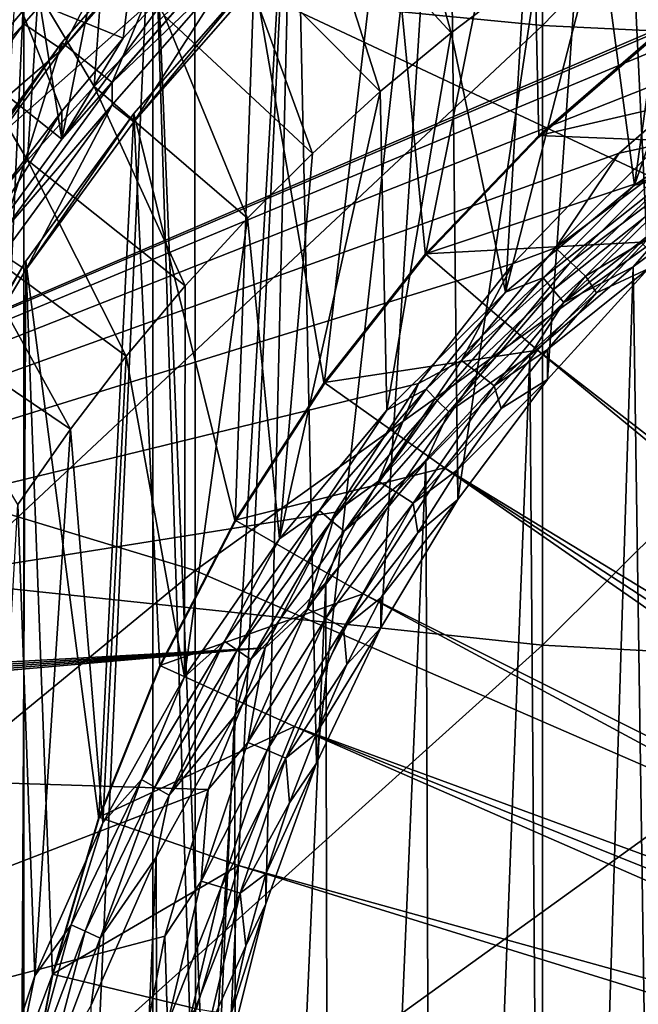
# Model space of a CAD drawing. Header units: metres. Extents: x -104 to 104, y -68 to 90.
# Tile 139 of 256: x -10.62 to -6.78, y -38.66 to -32.54. Entities that reach past the tile are written whole.
import ezdxf

# ---------------------------------------------------------------- set-up
doc = ezdxf.new("R2010")
doc.units = ezdxf.units.M
doc.layers.add('solid_FIT-BATH-153_SW0002', color=7, linetype='CONTINUOUS')

msp = doc.modelspace()

# ---------------------------------------------------------------- linework, layer by layer
at = {"layer": 'solid_FIT-BATH-153_SW0002'}
for points in [[(-11.063119, -32.216553, 14.796803), (-7.374184, -32.575539, 14.791502), (-7.374184, -28.614397, 14.970406)], [(-7.374184, -28.614397, 14.970406), (-7.374184, -32.575539, 14.791502), (-3.685249, -28.775171, 14.971234)], [(-6.717762, -34.087585, 2.256867), (-6.949506, -29.191408, 1.828507), (-5.879346, -28.617748, 1.778318)], [(-7.374184, -32.575539, 14.791502), (-3.685249, -32.754135, 14.79218), (-3.685249, -28.775171, 14.971234)], [(-7.898688, -35.521042, 2.382278), (-7.964543, -29.858805, 1.886896), (-6.949506, -29.191408, 1.828507)], [(-7.343483, -34.77541, 2.317043), (-7.898688, -35.521042, 2.382278), (-6.949506, -29.191408, 1.828507)], [(-6.717762, -34.087585, 2.256867), (-7.343483, -34.77541, 2.317043), (-6.949506, -29.191408, 1.828507)], [(-8.776841, -37.157715, 2.525468), (-8.915351, -30.614258, 1.95299), (-7.964543, -29.858805, 1.886896)], [(-8.378331, -36.318169, 2.452017), (-8.776841, -37.157715, 2.525468), (-7.964543, -29.858805, 1.886896)], [(-7.898688, -35.521042, 2.382278), (-8.378331, -36.318169, 2.452017), (-7.964543, -29.858805, 1.886896)], [(-6.353045, -29.914267, 11.912736), (-6.35175, -33.679947, 11.736862), (-9.532285, -32.18449, 11.799047)], [(-6.625541, -32.604179, -0.382464), (-6.502117, -30.154915, -0.596747), (-7.452149, -30.779552, -0.542098)], [(-9.454252, -39.851948, 2.761183), (-9.793698, -31.450895, 2.026186), (-8.915351, -30.614258, 1.95299)], [(-9.317397, -38.932629, 2.680753), (-9.454252, -39.851948, 2.761183), (-8.915351, -30.614258, 1.95299)], [(-9.090757, -38.031658, 2.601928), (-9.317397, -38.932629, 2.680753), (-8.915351, -30.614258, 1.95299)], [(-8.776841, -37.157715, 2.525468), (-9.090757, -38.031658, 2.601928), (-8.915351, -30.614258, 1.95299)], [(-8.100026, -34.004799, -0.259926), (-7.452149, -30.779552, -0.542098), (-8.341882, -31.486519, -0.480247)], [(-8.100026, -34.004799, -0.259926), (-7.396645, -33.269859, -0.324225), (-7.452149, -30.779552, -0.542098)], [(-7.396645, -33.269859, -0.324225), (-6.625541, -32.604179, -0.382464), (-7.452149, -30.779552, -0.542098)], [(-3.713062, -31.331348, 4.297858), (-16.976049, -31.167789, 4.283549), (-16.579714, -36.85416, 4.781042)], [(-4.578685, -31.724812, 4.332282), (-3.713062, -31.331348, 4.297858), (-16.579714, -36.85416, 4.781042)], [(-9.532285, -32.18449, 11.799047), (-12.711604, -34.997749, 11.647795), (-12.713561, -31.320724, 11.829346)], [(-8.795339, -31.694195, -17.55204), (-8.305494, -31.315502, -17.585171), (-7.94157, -32.62117, -18.173615)], [(-8.305494, -31.315502, -17.585171), (-7.486956, -32.27626, -18.203791), (-7.94157, -32.62117, -18.173615)], [(-6.802414, -33.568714, -18.090715), (-6.53254, -31.648758, -18.25869), (-6.03596, -31.368006, -18.283253)], [(-5.941752, -32.981445, -18.142094), (-6.802414, -33.568714, -18.090715), (-6.03596, -31.368006, -18.283253)], [(-10.64769, -32.381413, -3.689394), (-9.828851, -31.491232, -3.767274), (-9.977917, -32.654366, -4.317996)], [(-9.793698, -31.450895, 2.026186), (-9.793706, -50.107559, 3.658433), (-10.59353, -49.195698, 3.578655)], [(-9.793698, -31.450895, 2.026186), (-10.59353, -49.195698, 3.578655), (-10.593524, -32.362759, 2.105964)], [(-9.828851, -31.491232, -3.767274), (-9.576969, -32.2174, -4.356226), (-9.977917, -32.654366, -4.317996)], [(-9.499922, -40.779243, 2.842311), (-9.793706, -50.107559, 3.658433), (-9.793698, -31.450895, 2.026186)], [(-9.454252, -39.851948, 2.761183), (-9.499922, -40.779243, 2.842311), (-9.793698, -31.450895, 2.026186)], [(-8.730309, -34.803169, -0.190078), (-8.341882, -31.486519, -0.480247), (-9.163486, -32.269085, -0.411781)], [(-8.730309, -34.803169, -0.190078), (-8.100026, -34.004799, -0.259926), (-8.341882, -31.486519, -0.480247)], [(-10.593524, -32.362759, 2.105964), (-10.593817, -32.565723, -0.21009), (-9.79387, -31.653595, -0.289891)], [(-10.359004, -32.725582, 0.105042), (-9.79387, -31.653595, -0.289891), (-10.593817, -32.565723, -0.21009)], [(-10.359004, -32.725582, 0.105042), (-9.576969, -31.833914, 0.027031), (-9.79387, -31.653595, -0.289891)], [(-6.802414, -33.568714, -18.090715), (-7.017181, -31.95212, -18.232149), (-6.53254, -31.648758, -18.25869)], [(-5.403038, -32.198441, 4.373719), (-4.578685, -31.724812, 4.332282), (-16.579714, -36.85416, 4.781042)], [(-9.267854, -32.094238, -17.51704), (-8.795339, -31.694195, -17.55204), (-8.380933, -32.98658, -18.141645)], [(-8.795339, -31.694195, -17.55204), (-7.94157, -32.62117, -18.173615), (-8.380933, -32.98658, -18.141645)], [(-9.576902, -31.790333, 0.525128), (-9.576969, -31.833914, 0.027031), (-10.359004, -32.725582, 0.105042)], [(-10.358816, -32.681828, 0.603124), (-9.576902, -31.790333, 0.525128), (-10.359004, -32.725582, 0.105042)], [(-10.045976, -32.930138, 0.624848), (-9.576902, -31.790333, 0.525128), (-10.358816, -32.681828, 0.603124)], [(-10.045976, -32.930138, 0.624848), (-9.287683, -32.065594, 0.54921), (-9.576902, -31.790333, 0.525128)], [(-10.505419, -32.3703, -6.350489), (-10.082854, -31.909803, -6.390777), (-10.15658, -32.954571, -17.441772)], [(-10.358697, -33.283051, -6.270633), (-10.082854, -31.909803, -6.390777), (-10.505419, -32.3703, -6.350489)], [(-10.358697, -33.283051, -6.270633), (-9.576797, -32.391594, -6.348625), (-10.082854, -31.909803, -6.390777)], [(-10.082854, -31.909803, -6.390777), (-9.721884, -32.514637, -17.480261), (-10.15658, -32.954571, -17.441772)], [(-7.604521, -34.232349, -18.032654), (-7.486956, -32.27626, -18.203791), (-7.017181, -31.95212, -18.232149)], [(-6.802414, -33.568714, -18.090715), (-7.604521, -34.232349, -18.032654), (-7.017181, -31.95212, -18.232149)], [(-10.045976, -32.930138, 0.624848), (-9.287759, -32.204079, -1.032273), (-9.287683, -32.065594, 0.54921)], [(-9.721884, -32.514637, -17.480261), (-9.267854, -32.094238, -17.51704), (-8.802403, -33.370289, -18.108074)], [(-9.267854, -32.094238, -17.51704), (-8.380933, -32.98658, -18.141645), (-8.802403, -33.370289, -18.108074)], [(-6.179319, -32.748711, 4.421861), (-5.403038, -32.198441, 4.373719), (-16.579714, -36.85416, 4.781042)], [(-9.532285, -32.18449, 11.799047), (-9.530515, -35.961605, 11.609937), (-12.711604, -34.997749, 11.647795)], [(-11.063119, -32.216553, 14.796803), (-11.063119, -36.03299, 14.605315), (-7.374184, -32.575539, 14.791502)], [(-9.576969, -32.2174, -4.356226), (-9.576797, -32.391594, -6.348625), (-10.358697, -33.283051, -6.270633)], [(-9.977917, -32.654366, -4.317996), (-9.576969, -32.2174, -4.356226), (-10.358697, -33.283051, -6.270633)], [(-9.911522, -33.175316, -0.947301), (-9.287759, -32.204079, -1.032273), (-10.046288, -33.068867, -0.956614)], [(-10.045976, -32.930138, 0.624848), (-10.046288, -33.068867, -0.956614), (-9.287759, -32.204079, -1.032273)], [(-9.911522, -33.175316, -0.947301), (-9.163379, -32.32235, -1.021926), (-9.287759, -32.204079, -1.032273)], [(-6.35175, -33.679947, 11.736862), (-9.530515, -35.961605, 11.609937), (-9.532285, -32.18449, 11.799047)], [(-9.282324, -35.658695, -0.115229), (-9.163486, -32.269085, -0.411781), (-9.911646, -33.122093, -0.337153)], [(-9.911522, -33.175316, -0.947301), (-9.911646, -33.122093, -0.337153), (-9.163486, -32.269085, -0.411781)], [(-9.911522, -33.175316, -0.947301), (-9.163486, -32.269085, -0.411781), (-9.163379, -32.32235, -1.021926)], [(-9.282324, -35.658695, -0.115229), (-8.730309, -34.803169, -0.190078), (-9.163486, -32.269085, -0.411781)], [(-7.604521, -34.232349, -18.032654), (-7.94157, -32.62117, -18.173615), (-7.486956, -32.27626, -18.203791)], [(-10.593524, -32.362759, 2.105964), (-10.59353, -49.195698, 3.578655), (-11.308622, -48.215214, 3.492874)], [(-10.593524, -32.362759, 2.105964), (-11.308622, -48.215214, 3.492874), (-11.308619, -33.343243, 2.191745)], [(-10.593524, -32.362759, 2.105964), (-11.308619, -33.343243, 2.191745), (-10.593817, -32.565723, -0.21009)], [(-10.906077, -32.848396, -6.308661), (-10.505419, -32.3703, -6.350489), (-10.571188, -33.413246, -17.401642)], [(-10.358697, -33.283051, -6.270633), (-10.505419, -32.3703, -6.350489), (-10.906077, -32.848396, -6.308661)], [(-10.64769, -32.381413, -3.689394), (-10.359004, -33.10907, -4.278215), (-10.719475, -33.580681, -4.236954)], [(-10.64769, -32.381413, -3.689394), (-9.977917, -32.654366, -4.317996), (-10.359004, -33.10907, -4.278215)], [(-10.505419, -32.3703, -6.350489), (-10.15658, -32.954571, -17.441772), (-10.571188, -33.413246, -17.401642)], [(-10.15658, -32.954571, -17.441772), (-9.721884, -32.514637, -17.480261), (-9.206416, -33.772812, -18.072859)], [(-9.721884, -32.514637, -17.480261), (-8.802403, -33.370289, -18.108074), (-9.206416, -33.772812, -18.072859)], [(-11.308619, -33.343243, 2.191745), (-11.308468, -33.545612, -0.124361), (-10.593817, -32.565723, -0.21009)], [(-10.359004, -32.725582, 0.105042), (-10.593817, -32.565723, -0.21009), (-11.308468, -33.545612, -0.124361)], [(-11.063119, -36.03299, 14.605315), (-7.374184, -36.425922, 14.598539), (-7.374184, -32.575539, 14.791502)], [(-5.297462, -32.773708, -0.244671), (-6.62572, -32.593643, -0.260425), (-7.396761, -33.259289, -0.202189)], [(-7.396645, -33.269859, -0.324225), (-7.396761, -33.259289, -0.202189), (-6.62572, -32.593643, -0.260425)], [(-7.396645, -33.269859, -0.324225), (-6.62572, -32.593643, -0.260425), (-6.625541, -32.604179, -0.382464)], [(-7.374184, -32.575539, 14.791502), (-7.374184, -36.425922, 14.598539), (-3.685249, -32.754135, 14.79218)], [(-10.359004, -33.10907, -4.278215), (-9.977917, -32.654366, -4.317996), (-10.358697, -33.283051, -6.270633)], [(-8.341341, -34.966366, -17.968435), (-8.380933, -32.98658, -18.141645), (-7.94157, -32.62117, -18.173615)], [(-7.604521, -34.232349, -18.032654), (-8.341341, -34.966366, -17.968435), (-7.94157, -32.62117, -18.173615)], [(-11.058577, -33.641319, 0.687068), (-10.358816, -32.681828, 0.603124), (-11.058328, -33.68446, 0.188933)], [(-10.724629, -33.860661, 0.706258), (-10.358816, -32.681828, 0.603124), (-11.058577, -33.641319, 0.687068)], [(-10.358816, -32.681828, 0.603124), (-10.359004, -32.725582, 0.105042), (-11.058328, -33.68446, 0.188933)], [(-10.724629, -33.860661, 0.706258), (-10.045976, -32.930138, 0.624848), (-10.358816, -32.681828, 0.603124)], [(-6.898761, -33.369465, 4.476171), (-6.179319, -32.748711, 4.421861), (-16.579714, -36.85416, 4.781042)], [(-11.058328, -33.68446, 0.188933), (-10.359004, -32.725582, 0.105042), (-11.308468, -33.545612, -0.124361)], [(-6.057703, -33.312962, -0.197493), (-5.297462, -32.773708, -0.244671), (-7.396761, -33.259289, -0.202189)], [(-7.374184, -36.425922, 14.598539), (-3.685249, -36.621361, 14.599018), (-3.685249, -32.754135, 14.79218)], [(-6.649196, -33.315765, 4.462919), (-6.179319, -32.748711, 4.421861), (-6.898761, -33.369465, 4.476171)], [(-11.058477, -34.242542, -6.186688), (-10.358697, -33.283051, -6.270633), (-10.906077, -32.848396, -6.308661)], [(-10.906077, -32.848396, -6.308661), (-10.571188, -33.413246, -17.401642), (-10.964933, -33.889797, -17.359949)], [(-10.724629, -33.860661, 0.706258), (-10.046288, -33.068867, -0.956614), (-10.045976, -32.930138, 0.624848)], [(-10.571188, -33.413246, -17.401642), (-10.15658, -32.954571, -17.441772), (-9.59224, -34.19326, -18.036074)], [(-10.15658, -32.954571, -17.441772), (-9.206416, -33.772812, -18.072859), (-9.59224, -34.19326, -18.036074)], [(-9.00751, -35.765423, -17.898527), (-8.802403, -33.370289, -18.108074), (-8.380933, -32.98658, -18.141645)], [(-8.341341, -34.966366, -17.968435), (-9.00751, -35.765423, -17.898527), (-8.380933, -32.98658, -18.141645)], [(-6.58393, -33.519535, -18.153784), (-6.802414, -33.568714, -18.090715), (-5.941752, -32.981445, -18.142094)], [(-10.724629, -33.860661, 0.706258), (-10.724456, -33.99873, -0.875261), (-10.046288, -33.068867, -0.956614)], [(-10.581091, -34.09338, -0.866981), (-10.046288, -33.068867, -0.956614), (-10.724456, -33.99873, -0.875261)], [(-10.581091, -34.09338, -0.866981), (-9.911522, -33.175316, -0.947301), (-10.046288, -33.068867, -0.956614)], [(-10.359004, -33.10907, -4.278215), (-10.358697, -33.283051, -6.270633), (-11.058477, -34.242542, -6.186688)], [(-10.719475, -33.580681, -4.236954), (-10.359004, -33.10907, -4.278215), (-11.058477, -34.242542, -6.186688)], [(-10.128455, -37.504688, 0.046275), (-9.911646, -33.122093, -0.337153), (-10.581197, -34.040161, -0.256832)], [(-10.581091, -34.09338, -0.866981), (-10.581197, -34.040161, -0.256832), (-9.911646, -33.122093, -0.337153)], [(-10.581091, -34.09338, -0.866981), (-9.911646, -33.122093, -0.337153), (-9.911522, -33.175316, -0.947301)], [(-10.128455, -37.504688, 0.046275), (-9.749522, -36.561539, -0.03624), (-9.911646, -33.122093, -0.337153)], [(-9.749522, -36.561539, -0.03624), (-9.282324, -35.658695, -0.115229), (-9.911646, -33.122093, -0.337153)], [(-6.057703, -33.312962, -0.197493), (-7.396761, -33.259289, -0.202189), (-8.100172, -33.994297, -0.137884)], [(-8.100026, -34.004799, -0.259926), (-8.100172, -33.994297, -0.137884), (-7.396761, -33.259289, -0.202189)], [(-8.100026, -34.004799, -0.259926), (-7.396761, -33.259289, -0.202189), (-7.396645, -33.269859, -0.324225)], [(-6.762522, -33.921509, -0.144252), (-6.057703, -33.312962, -0.197493), (-8.100172, -33.994297, -0.137884)], [(-7.293821, -33.957935, 4.519101), (-6.649196, -33.315765, 4.462919), (-6.898761, -33.369465, 4.476171)], [(-6.562676, -33.412537, 4.445768), (-6.649196, -33.315765, 4.462919), (-7.293821, -33.957935, 4.519101)], [(-7.555532, -34.055222, 4.536166), (-6.898761, -33.369465, 4.476171), (-16.579714, -36.85416, 4.781042)], [(-9.00751, -35.765423, -17.898527), (-9.206416, -33.772812, -18.072859), (-8.802403, -33.370289, -18.108074)], [(-7.293821, -33.957935, 4.519101), (-6.898761, -33.369465, 4.476171), (-7.555532, -34.055222, 4.536166)], [(-10.964933, -33.889797, -17.359949), (-10.571188, -33.413246, -17.401642), (-9.958074, -34.629791, -17.997883)], [(-10.571188, -33.413246, -17.401642), (-9.59224, -34.19326, -18.036074), (-9.958074, -34.629791, -17.997883)], [(-6.562676, -33.412537, 4.445768), (-7.293821, -33.957935, 4.519101), (-7.198913, -34.046352, 4.50122)], [(-6.562676, -33.412537, 4.445768), (-7.198913, -34.046352, 4.50122), (-6.479144, -33.507484, 4.411834)], [(-7.198913, -34.046352, 4.50122), (-7.107283, -34.133232, 4.46658), (-6.479144, -33.507484, 4.411834)], [(-6.479144, -33.507484, 4.411834), (-7.107283, -34.133232, 4.46658), (-6.717515, -33.90081, 4.388171)], [(-7.369736, -34.14381, -18.099167), (-7.604521, -34.232349, -18.032654), (-6.802414, -33.568714, -18.090715)], [(-7.307201, -34.218872, -18.13587), (-7.369736, -34.14381, -18.099167), (-6.58393, -33.519535, -18.153784)], [(-6.58393, -33.519535, -18.153784), (-7.369736, -34.14381, -18.099167), (-6.802414, -33.568714, -18.090715)], [(-7.307201, -34.218872, -18.13587), (-6.58393, -33.519535, -18.153784), (-6.528062, -33.599895, -18.190023)], [(-7.307201, -34.218872, -18.13587), (-6.528062, -33.599895, -18.190023), (-7.24076, -34.296928, -18.155495)], [(-6.528062, -33.599895, -18.190023), (-6.468706, -33.683578, -18.209156), (-7.24076, -34.296928, -18.155495)], [(-6.559093, -51.228302, -16.683058), (-6.811097, -34.07523, -18.183758), (-6.190857, -33.61467, -18.224052)], [(-6.468706, -33.683578, -18.209156), (-6.190857, -33.61467, -18.224052), (-6.811097, -34.07523, -18.183758)], [(-6.35175, -33.679947, 11.736862), (-6.350366, -37.343792, 11.548014), (-9.530515, -35.961605, 11.609937)], [(-7.24076, -34.296928, -18.155495), (-6.468706, -33.683578, -18.209156), (-6.811097, -34.07523, -18.183758)], [(-9.597023, -36.622807, -17.823517), (-9.59224, -34.19326, -18.036074), (-9.206416, -33.772812, -18.072859)], [(-9.00751, -35.765423, -17.898527), (-9.597023, -36.622807, -17.823517), (-9.206416, -33.772812, -18.072859)], [(-11.33701, -34.38324, -17.31678), (-10.964933, -33.889797, -17.359949), (-10.30477, -35.083492, -17.958189)], [(-10.964933, -33.889797, -17.359949), (-9.958074, -34.629791, -17.997883), (-10.30477, -35.083492, -17.958189)], [(-7.405716, -34.593395, -0.085469), (-6.762522, -33.921509, -0.144252), (-8.100172, -33.994297, -0.137884)], [(-2.301962, -38.552383, 3.49272), (-6.762522, -33.921509, -0.144252), (-7.405716, -34.593395, -0.085469)], [(-7.107283, -34.133232, 4.46658), (-7.039022, -34.237217, 4.417603), (-6.717515, -33.90081, 4.388171)], [(-6.717515, -33.90081, 4.388171), (-7.039022, -34.237217, 4.417603), (-6.717762, -34.087585, 2.256867)], [(-11.164251, -35.065804, -0.781904), (-10.581091, -34.09338, -0.866981), (-10.724456, -33.99873, -0.875261)], [(-7.405716, -34.593395, -0.085469), (-8.100172, -33.994297, -0.137884), (-8.730469, -34.792709, -0.068032)], [(-8.730309, -34.803169, -0.190078), (-8.730469, -34.792709, -0.068032), (-8.100172, -33.994297, -0.137884)], [(-8.730309, -34.803169, -0.190078), (-8.100172, -33.994297, -0.137884), (-8.100026, -34.004799, -0.259926)], [(-7.876217, -34.65662, 4.580228), (-7.293821, -33.957935, 4.519101), (-7.555532, -34.055222, 4.536166)], [(-7.198913, -34.046352, 4.50122), (-7.293821, -33.957935, 4.519101), (-7.876217, -34.65662, 4.580228)], [(-8.144547, -34.800896, 4.601404), (-7.555532, -34.055222, 4.536166), (-16.579714, -36.85416, 4.781042)], [(-10.609044, -39.477604, 0.218883), (-10.581197, -34.040161, -0.256832), (-11.164326, -35.012558, -0.171758)], [(-11.164251, -35.065804, -0.781904), (-11.164326, -35.012558, -0.171758), (-10.581197, -34.040161, -0.256832)], [(-11.164251, -35.065804, -0.781904), (-10.581197, -34.040161, -0.256832), (-10.581091, -34.09338, -0.866981)], [(-10.609044, -39.477604, 0.218883), (-10.415993, -38.479801, 0.131586), (-10.581197, -34.040161, -0.256832)], [(-10.415993, -38.479801, 0.131586), (-10.128455, -37.504688, 0.046275), (-10.581197, -34.040161, -0.256832)], [(-7.876217, -34.65662, 4.580228), (-7.555532, -34.055222, 4.536166), (-8.144547, -34.800896, 4.601404)], [(-7.198913, -34.046352, 4.50122), (-7.876217, -34.65662, 4.580228), (-7.773731, -34.735943, 4.561552)], [(-7.198913, -34.046352, 4.50122), (-7.773731, -34.735943, 4.561552), (-7.107283, -34.133232, 4.46658)], [(-7.333405, -50.589355, -16.738958), (-7.452353, -34.626583, -18.135521), (-6.811097, -34.07523, -18.183758)], [(-7.24076, -34.296928, -18.155495), (-6.811097, -34.07523, -18.183758), (-7.452353, -34.626583, -18.135521)], [(-7.343574, -34.588928, 4.448373), (-7.343483, -34.77541, 2.317043), (-6.717762, -34.087585, 2.256867)], [(-7.039022, -34.237217, 4.417603), (-7.343574, -34.588928, 4.448373), (-6.717762, -34.087585, 2.256867)], [(-6.559093, -51.228302, -16.683058), (-7.333405, -50.589355, -16.738958), (-6.811097, -34.07523, -18.183758)], [(-8.027506, -34.904934, -18.075848), (-8.096206, -34.835743, -18.038631), (-7.369736, -34.14381, -18.099167)], [(-7.369736, -34.14381, -18.099167), (-8.096206, -34.835743, -18.038631), (-7.604521, -34.232349, -18.032654)], [(-8.027506, -34.904934, -18.075848), (-7.369736, -34.14381, -18.099167), (-7.307201, -34.218872, -18.13587)], [(-7.773731, -34.735943, 4.561552), (-7.674784, -34.814049, 4.526144), (-7.107283, -34.133232, 4.46658)], [(-7.107283, -34.133232, 4.46658), (-7.674784, -34.814049, 4.526144), (-7.039022, -34.237217, 4.417603)], [(-9.597023, -36.622807, -17.823517), (-9.958074, -34.629791, -17.997883), (-9.59224, -34.19326, -18.036074)], [(-8.096206, -34.835743, -18.038631), (-8.341341, -34.966366, -17.968435), (-7.604521, -34.232349, -18.032654)], [(-8.027506, -34.904934, -18.075848), (-7.307201, -34.218872, -18.13587), (-7.954516, -34.976749, -18.096018)], [(-7.307201, -34.218872, -18.13587), (-7.24076, -34.296928, -18.155495), (-7.954516, -34.976749, -18.096018)], [(-7.674784, -34.814049, 4.526144), (-7.343574, -34.588928, 4.448373), (-7.039022, -34.237217, 4.417603)], [(-7.954516, -34.976749, -18.096018), (-7.24076, -34.296928, -18.155495), (-7.452353, -34.626583, -18.135521)], [(-11.33701, -34.38324, -17.31678), (-10.30477, -35.083492, -17.958189), (-10.630789, -35.552166, -17.917185)], [(-7.982157, -35.323517, -0.021592), (-7.405716, -34.593395, -0.085469), (-8.730469, -34.792709, -0.068032)], [(-2.433153, -38.700626, 3.505689), (-7.405716, -34.593395, -0.085469), (-7.982157, -35.323517, -0.021592)], [(-7.674784, -34.814049, 4.526144), (-7.630436, -34.955109, 4.48041), (-7.343574, -34.588928, 4.448373)], [(-7.343574, -34.588928, 4.448373), (-7.630436, -34.955109, 4.48041), (-7.343483, -34.77541, 2.317043)], [(-2.433153, -38.700626, 3.505689), (-2.301962, -38.552383, 3.49272), (-7.405716, -34.593395, -0.085469)], [(-10.104079, -37.529793, -17.744165), (-10.30477, -35.083492, -17.958189), (-9.958074, -34.629791, -17.997883)], [(-9.597023, -36.622807, -17.823517), (-10.104079, -37.529793, -17.744165), (-9.958074, -34.629791, -17.997883)], [(-8.391417, -35.405857, 4.645778), (-7.876217, -34.65662, 4.580228), (-8.144547, -34.800896, 4.601404)], [(-7.773731, -34.735943, 4.561552), (-7.876217, -34.65662, 4.580228), (-8.391417, -35.405857, 4.645778)], [(-8.045137, -49.882397, -16.80081), (-8.098699, -35.284988, -18.077917), (-7.452353, -34.626583, -18.135521)], [(-7.954516, -34.976749, -18.096018), (-7.452353, -34.626583, -18.135521), (-8.098699, -35.284988, -18.077917)], [(-7.333405, -50.589355, -16.738958), (-8.045137, -49.882397, -16.80081), (-7.452353, -34.626583, -18.135521)], [(-7.773731, -34.735943, 4.561552), (-8.391417, -35.405857, 4.645778), (-8.282227, -35.47543, 4.626248)], [(-7.773731, -34.735943, 4.561552), (-8.282227, -35.47543, 4.626248), (-7.674784, -34.814049, 4.526144)], [(-7.982157, -35.323517, -0.021592), (-8.730469, -34.792709, -0.068032), (-9.282416, -35.648178, 0.006812)], [(-9.282324, -35.658695, -0.115229), (-9.282416, -35.648178, 0.006812), (-8.730469, -34.792709, -0.068032)], [(-9.282324, -35.658695, -0.115229), (-8.730469, -34.792709, -0.068032), (-8.730309, -34.803169, -0.190078)], [(-7.898918, -35.334866, 4.513634), (-7.898688, -35.521042, 2.382278), (-7.343483, -34.77541, 2.317043)], [(-7.630436, -34.955109, 4.48041), (-7.898918, -35.334866, 4.513634), (-7.343483, -34.77541, 2.317043)], [(-8.659425, -35.598812, 4.671213), (-8.144547, -34.800896, 4.601404), (-16.579714, -36.85416, 4.781042)], [(-8.683179, -35.652557, -18.010439), (-8.75749, -35.589764, -17.972662), (-8.096206, -34.835743, -18.038631)], [(-8.096206, -34.835743, -18.038631), (-8.75749, -35.589764, -17.972662), (-8.341341, -34.966366, -17.968435)], [(-8.683179, -35.652557, -18.010439), (-8.096206, -34.835743, -18.038631), (-8.027506, -34.904934, -18.075848)], [(-8.391417, -35.405857, 4.645778), (-8.144547, -34.800896, 4.601404), (-8.659425, -35.598812, 4.671213)], [(-8.282227, -35.47543, 4.626248), (-8.176807, -35.544121, 4.590017), (-7.674784, -34.814049, 4.526144)], [(-7.674784, -34.814049, 4.526144), (-8.176807, -35.544121, 4.590017), (-7.630436, -34.955109, 4.48041)], [(-8.683179, -35.652557, -18.010439), (-8.027506, -34.904934, -18.075848), (-8.604227, -35.717575, -18.031204)], [(-8.027506, -34.904934, -18.075848), (-7.954516, -34.976749, -18.096018), (-8.604227, -35.717575, -18.031204)], [(-8.75749, -35.589764, -17.972662), (-9.00751, -35.765423, -17.898527), (-8.341341, -34.966366, -17.968435)], [(-8.604227, -35.717575, -18.031204), (-7.954516, -34.976749, -18.096018), (-8.098699, -35.284988, -18.077917)], [(-8.176807, -35.544121, 4.590017), (-7.898918, -35.334866, 4.513634), (-7.630436, -34.955109, 4.48041)], [(-9.530515, -35.961605, 11.609937), (-12.709466, -38.577328, 11.453247), (-12.711604, -34.997749, 11.647795)], [(-10.705931, -40.489101, 0.307377), (-10.609044, -39.477604, 0.218883), (-11.164326, -35.012558, -0.171758)], [(-10.525134, -38.479584, -17.66107), (-10.630789, -35.552166, -17.917185), (-10.30477, -35.083492, -17.958189)], [(-10.104079, -37.529793, -17.744165), (-10.525134, -38.479584, -17.66107), (-10.30477, -35.083492, -17.958189)], [(-8.689111, -49.112362, -16.868179), (-8.718712, -36.035946, -18.012218), (-8.098699, -35.284988, -18.077917)], [(-8.604227, -35.717575, -18.031204), (-8.098699, -35.284988, -18.077917), (-8.718712, -36.035946, -18.012218)], [(-8.045137, -49.882397, -16.80081), (-8.689111, -49.112362, -16.868179), (-8.098699, -35.284988, -18.077917)], [(-8.486652, -36.105705, 0.04684), (-7.982157, -35.323517, -0.021592), (-9.282416, -35.648178, 0.006812)], [(-2.666248, -39.020229, 3.533651), (-7.982157, -35.323517, -0.021592), (-8.486652, -36.105705, 0.04684)], [(-8.176807, -35.544121, 4.590017), (-8.148374, -35.727295, 4.547967), (-7.898918, -35.334866, 4.513634)], [(-7.898918, -35.334866, 4.513634), (-8.148374, -35.727295, 4.547967), (-7.898688, -35.521042, 2.382278)], [(-2.554742, -38.856781, 3.519351), (-2.433153, -38.700626, 3.505689), (-7.982157, -35.323517, -0.021592)], [(-2.666248, -39.020229, 3.533651), (-2.554742, -38.856781, 3.519351), (-7.982157, -35.323517, -0.021592)], [(-8.835023, -36.199253, 4.715191), (-8.391417, -35.405857, 4.645778), (-8.659425, -35.598812, 4.671213)], [(-8.282227, -35.47543, 4.626248), (-8.391417, -35.405857, 4.645778), (-8.835023, -36.199253, 4.715191)], [(-8.282227, -35.47543, 4.626248), (-8.835023, -36.199253, 4.715191), (-8.72006, -36.258503, 4.694758)], [(-8.282227, -35.47543, 4.626248), (-8.72006, -36.258503, 4.694758), (-8.176807, -35.544121, 4.590017)], [(-8.378201, -36.131443, 4.583326), (-8.378331, -36.318169, 2.452017), (-7.898688, -35.521042, 2.382278)], [(-8.148374, -35.727295, 4.547967), (-8.378201, -36.131443, 4.583326), (-7.898688, -35.521042, 2.382278)], [(-10.525134, -38.479584, -17.66107), (-10.856708, -39.465054, -17.574852), (-10.630789, -35.552166, -17.917185)], [(-9.26894, -36.455719, -17.940172), (-9.348264, -36.399799, -17.901794), (-8.75749, -35.589764, -17.972662)], [(-8.75749, -35.589764, -17.972662), (-9.348264, -36.399799, -17.901794), (-9.00751, -35.765423, -17.898527)], [(-9.26894, -36.455719, -17.940172), (-8.75749, -35.589764, -17.972662), (-8.683179, -35.652557, -18.010439)], [(-8.72006, -36.258503, 4.694758), (-8.609069, -36.317226, 4.657655), (-8.176807, -35.544121, 4.590017)], [(-8.176807, -35.544121, 4.590017), (-8.609069, -36.317226, 4.657655), (-8.148374, -35.727295, 4.547967)], [(-9.095513, -36.441154, 4.744908), (-8.659425, -35.598812, 4.671213), (-16.579714, -36.85416, 4.781042)], [(-8.486652, -36.105705, 0.04684), (-9.282416, -35.648178, 0.006812), (-9.749603, -36.551044, 0.085802)], [(-9.749522, -36.561539, -0.03624), (-9.749603, -36.551044, 0.085802), (-9.282416, -35.648178, 0.006812)], [(-9.749522, -36.561539, -0.03624), (-9.282416, -35.648178, 0.006812), (-9.282324, -35.658695, -0.115229)], [(-9.26894, -36.455719, -17.940172), (-8.683179, -35.652557, -18.010439), (-9.184662, -36.513435, -17.961575)], [(-8.683179, -35.652557, -18.010439), (-8.604227, -35.717575, -18.031204), (-9.184662, -36.513435, -17.961575)], [(-8.835023, -36.199253, 4.715191), (-8.659425, -35.598812, 4.671213), (-9.095513, -36.441154, 4.744908)], [(-9.348264, -36.399799, -17.901794), (-9.597023, -36.622807, -17.823517), (-9.00751, -35.765423, -17.898527)], [(-9.184662, -36.513435, -17.961575), (-8.604227, -35.717575, -18.031204), (-8.718712, -36.035946, -18.012218)], [(-8.609069, -36.317226, 4.657655), (-8.378201, -36.131443, 4.583326), (-8.148374, -35.727295, 4.547967)], [(-9.530515, -35.961605, 11.609937), (-9.528599, -39.636005, 11.407017), (-12.709466, -38.577328, 11.453247)], [(-6.350366, -37.343792, 11.548014), (-9.528599, -39.636005, 11.407017), (-9.530515, -35.961605, 11.609937)], [(-11.063119, -36.03299, 14.605315), (-11.063119, -39.746143, 14.3996), (-7.374184, -36.425922, 14.598539)], [(-9.258869, -48.286598, -16.940424), (-9.286545, -36.86565, -17.939629), (-8.718712, -36.035946, -18.012218)], [(-9.184662, -36.513435, -17.961575), (-8.718712, -36.035946, -18.012218), (-9.286545, -36.86565, -17.939629)], [(-8.689111, -49.112362, -16.868179), (-9.258869, -48.286598, -16.940424), (-8.718712, -36.035946, -18.012218)], [(-8.913809, -36.931061, 0.11905), (-8.486652, -36.105705, 0.04684), (-9.749603, -36.551044, 0.085802)], [(-2.767231, -39.190334, 3.548533), (-8.486652, -36.105705, 0.04684), (-8.913809, -36.931061, 0.11905)], [(-8.609069, -36.317226, 4.657655), (-8.587849, -36.546341, 4.619625), (-8.378201, -36.131443, 4.583326)], [(-8.378201, -36.131443, 4.583326), (-8.587849, -36.546341, 4.619625), (-8.378331, -36.318169, 2.452017)], [(-2.767231, -39.190334, 3.548533), (-2.666248, -39.020229, 3.533651), (-8.486652, -36.105705, 0.04684)], [(-9.203252, -37.030037, 4.787876), (-8.835023, -36.199253, 4.715191), (-9.095513, -36.441154, 4.744908)], [(-8.72006, -36.258503, 4.694758), (-8.835023, -36.199253, 4.715191), (-9.203252, -37.030037, 4.787876)], [(-8.72006, -36.258503, 4.694758), (-9.203252, -37.030037, 4.787876), (-9.083499, -37.07848, 4.766497)], [(-8.72006, -36.258503, 4.694758), (-9.083499, -37.07848, 4.766497), (-8.609069, -36.317226, 4.657655)], [(-9.083499, -37.07848, 4.766497), (-8.96788, -37.126766, 4.72848), (-8.609069, -36.317226, 4.657655)], [(-8.609069, -36.317226, 4.657655), (-8.96788, -37.126766, 4.72848), (-8.587849, -36.546341, 4.619625)], [(-8.776808, -36.970989, 4.656777), (-8.776841, -37.157715, 2.525468), (-8.378331, -36.318169, 2.452017)], [(-8.587849, -36.546341, 4.619625), (-8.776808, -36.970989, 4.656777), (-8.378331, -36.318169, 2.452017)], [(-9.095513, -36.441154, 4.744908), (-16.579714, -36.85416, 4.781042), (-16.575068, -36.915249, 4.786386)], [(-9.095513, -36.441154, 4.744908), (-16.575068, -36.915249, 4.786386), (-16.570253, -36.976791, 4.79177)], [(-9.095513, -36.441154, 4.744908), (-16.570253, -36.976791, 4.79177), (-16.564703, -37.036892, 4.797029)], [(-9.095513, -36.441154, 4.744908), (-16.564703, -37.036892, 4.797029), (-16.559158, -37.096905, 4.802279)], [(-9.449552, -37.321552, 4.821933), (-9.095513, -36.441154, 4.744908), (-16.559158, -37.096905, 4.802279)], [(-11.063119, -39.746143, 14.3996), (-7.374184, -40.171257, 14.391176), (-7.374184, -36.425922, 14.598539)], [(-9.780072, -37.307957, -17.86561), (-9.86377, -37.259331, -17.826595), (-9.348264, -36.399799, -17.901794)], [(-9.348264, -36.399799, -17.901794), (-9.86377, -37.259331, -17.826595), (-9.597023, -36.622807, -17.823517)], [(-9.780072, -37.307957, -17.86561), (-9.348264, -36.399799, -17.901794), (-9.26894, -36.455719, -17.940172)], [(-9.203252, -37.030037, 4.787876), (-9.095513, -36.441154, 4.744908), (-9.449552, -37.321552, 4.821933)], [(-7.374184, -36.425922, 14.598539), (-7.374184, -40.171257, 14.391176), (-3.685249, -36.621361, 14.599018)], [(-9.780072, -37.307957, -17.86561), (-9.26894, -36.455719, -17.940172), (-9.691147, -37.357922, -17.887691)], [(-9.26894, -36.455719, -17.940172), (-9.184662, -36.513435, -17.961575), (-9.691147, -37.357922, -17.887691)], [(-8.913809, -36.931061, 0.11905), (-9.749603, -36.551044, 0.085802), (-10.128524, -37.494213, 0.168319)], [(-10.128455, -37.504688, 0.046275), (-10.128524, -37.494213, 0.168319), (-9.749603, -36.551044, 0.085802)], [(-10.128455, -37.504688, 0.046275), (-9.749603, -36.551044, 0.085802), (-9.749522, -36.561539, -0.03624)], [(-9.691147, -37.357922, -17.887691), (-9.184662, -36.513435, -17.961575), (-9.286545, -36.86565, -17.939629)], [(-8.96788, -37.126766, 4.72848), (-8.776808, -36.970989, 4.656777), (-8.587849, -36.546341, 4.619625)], [(-9.86377, -37.259331, -17.826595), (-10.104079, -37.529793, -17.744165), (-9.597023, -36.622807, -17.823517)], [(-7.374184, -40.171257, 14.391176), (-3.685249, -40.382656, 14.391407), (-3.685249, -36.621361, 14.599018)], [(-9.749486, -47.412781, -17.016874), (-9.773379, -37.742992, -17.862871), (-9.286545, -36.86565, -17.939629)], [(-9.691147, -37.357922, -17.887691), (-9.286545, -36.86565, -17.939629), (-9.773379, -37.742992, -17.862871)], [(-9.258869, -48.286598, -16.940424), (-9.749486, -47.412781, -17.016874), (-9.286545, -36.86565, -17.939629)], [(-9.260356, -37.793217, 0.194479), (-8.913809, -36.931061, 0.11905), (-10.128524, -37.494213, 0.168319)], [(-2.93608, -39.547791, 3.579807), (-8.913809, -36.931061, 0.11905), (-9.260356, -37.793217, 0.194479)], [(-2.857294, -39.366421, 3.563939), (-2.767231, -39.190334, 3.548533), (-8.913809, -36.931061, 0.11905)], [(-2.93608, -39.547791, 3.579807), (-2.857294, -39.366421, 3.563939), (-8.913809, -36.931061, 0.11905)], [(-8.96788, -37.126766, 4.72848), (-8.944626, -37.404369, 4.694693), (-8.776808, -36.970989, 4.656777)], [(-8.776808, -36.970989, 4.656777), (-8.944626, -37.404369, 4.694693), (-8.776841, -37.157715, 2.525468)], [(-9.492963, -37.891129, 4.863211), (-9.203252, -37.030037, 4.787876), (-9.449552, -37.321552, 4.821933)], [(-9.083499, -37.07848, 4.766497), (-9.203252, -37.030037, 4.787876), (-9.492963, -37.891129, 4.863211)], [(-9.449552, -37.321552, 4.821933), (-16.559158, -37.096905, 4.802279), (-16.318851, -39.974411, 5.054029)], [(-9.083499, -37.07848, 4.766497), (-9.492963, -37.891129, 4.863211), (-9.369439, -37.928364, 4.840852)], [(-9.083499, -37.07848, 4.766497), (-9.369439, -37.928364, 4.840852), (-8.96788, -37.126766, 4.72848)], [(-9.369439, -37.928364, 4.840852), (-9.250182, -37.965832, 4.801889), (-8.96788, -37.126766, 4.72848)], [(-8.96788, -37.126766, 4.72848), (-9.250182, -37.965832, 4.801889), (-8.944626, -37.404369, 4.694693)], [(-9.090897, -37.845432, 4.733281), (-9.090757, -38.031658, 2.601928), (-8.776841, -37.157715, 2.525468)], [(-8.944626, -37.404369, 4.694693), (-9.090897, -37.845432, 4.733281), (-8.776841, -37.157715, 2.525468)], [(-10.212461, -38.202404, -17.787357), (-10.29986, -38.161434, -17.747671), (-9.86377, -37.259331, -17.826595)], [(-9.86377, -37.259331, -17.826595), (-10.29986, -38.161434, -17.747671), (-10.104079, -37.529793, -17.744165)], [(-10.212461, -38.202404, -17.787357), (-9.86377, -37.259331, -17.826595), (-9.780072, -37.307957, -17.86561)], [(-9.717973, -38.232067, 4.901593), (-9.449552, -37.321552, 4.821933), (-16.318851, -39.974411, 5.054029)], [(-10.212461, -38.202404, -17.787357), (-9.780072, -37.307957, -17.86561), (-10.119605, -38.24424, -17.81015)], [(-9.780072, -37.307957, -17.86561), (-9.691147, -37.357922, -17.887691), (-10.119605, -38.24424, -17.81015)], [(-10.119605, -38.24424, -17.81015), (-9.691147, -37.357922, -17.887691), (-9.773379, -37.742992, -17.862871)], [(-9.492963, -37.891129, 4.863211), (-9.449552, -37.321552, 4.821933), (-9.717973, -38.232067, 4.901593)], [(-6.350366, -37.343792, 11.548014), (-6.348887, -40.910919, 11.3459), (-9.528599, -39.636005, 11.407017)], [(-9.250182, -37.965832, 4.801889), (-9.090897, -37.845432, 4.733281), (-8.944626, -37.404369, 4.694693)], [(-10.29986, -38.161434, -17.747671), (-10.525134, -38.479584, -17.66107), (-10.104079, -37.529793, -17.744165)], [(-9.260356, -37.793217, 0.194479), (-10.128524, -37.494213, 0.168319), (-10.41604, -38.469322, 0.25363)], [(-10.415993, -38.479801, 0.131586), (-10.41604, -38.469322, 0.25363), (-10.128524, -37.494213, 0.168319)], [(-10.415993, -38.479801, 0.131586), (-10.128524, -37.494213, 0.168319), (-10.128455, -37.504688, 0.046275)], [(-9.52317, -38.684902, 0.272491), (-9.260356, -37.793217, 0.194479), (-10.41604, -38.469322, 0.25363)], [(-10.157516, -46.497143, -17.096981), (-10.176857, -38.660519, -17.782597), (-9.773379, -37.742992, -17.862871)], [(-10.119605, -38.24424, -17.81015), (-9.773379, -37.742992, -17.862871), (-10.176857, -38.660519, -17.782597)], [(-9.749486, -47.412781, -17.016874), (-10.157516, -46.497143, -17.096981), (-9.773379, -37.742992, -17.862871)], [(-3.003279, -39.733734, 3.596074), (-9.260356, -37.793217, 0.194479), (-9.52317, -38.684902, 0.272491)], [(-3.003279, -39.733734, 3.596074), (-2.93608, -39.547791, 3.579807), (-9.260356, -37.793217, 0.194479)], [(-9.250182, -37.965832, 4.801889), (-9.215268, -38.293121, 4.772448), (-9.090897, -37.845432, 4.733281)], [(-9.090897, -37.845432, 4.733281), (-9.215268, -38.293121, 4.772448), (-9.090757, -38.031658, 2.601928)], [(-9.701682, -38.775173, 4.940555), (-9.492963, -37.891129, 4.863211), (-9.717973, -38.232067, 4.901593)], [(-9.369439, -37.928364, 4.840852), (-9.492963, -37.891129, 4.863211), (-9.701682, -38.775173, 4.940555)], [(-9.369439, -37.928364, 4.840852), (-9.701682, -38.775173, 4.940555), (-9.575443, -38.800903, 4.91719)], [(-9.369439, -37.928364, 4.840852), (-9.575443, -38.800903, 4.91719), (-9.250182, -37.965832, 4.801889)], [(-9.575443, -38.800903, 4.91719), (-9.453564, -38.827271, 4.877255), (-9.250182, -37.965832, 4.801889)], [(-9.250182, -37.965832, 4.801889), (-9.453564, -38.827271, 4.877255), (-9.215268, -38.293121, 4.772448)], [(-9.317439, -38.746353, 4.812101), (-9.317397, -38.932629, 2.680753), (-9.090757, -38.031658, 2.601928)], [(-9.215268, -38.293121, 4.772448), (-9.317439, -38.746353, 4.812101), (-9.090757, -38.031658, 2.601928)], [(-10.562626, -39.131863, -17.706039), (-10.653022, -39.098846, -17.665657), (-10.29986, -38.161434, -17.747671)], [(-10.29986, -38.161434, -17.747671), (-10.653022, -39.098846, -17.665657), (-10.525134, -38.479584, -17.66107)], [(-10.562626, -39.131863, -17.706039), (-10.29986, -38.161434, -17.747671), (-10.212461, -38.202404, -17.787357)], [(-10.562626, -39.131863, -17.706039), (-10.212461, -38.202404, -17.787357), (-10.466585, -39.165249, -17.729572)], [(-10.212461, -38.202404, -17.787357), (-10.119605, -38.24424, -17.81015), (-10.466585, -39.165249, -17.729572)], [(-9.898052, -39.162792, 4.983021), (-9.717973, -38.232067, 4.901593), (-16.318851, -39.974411, 5.054029)], [(-10.466585, -39.165249, -17.729572), (-10.119605, -38.24424, -17.81015), (-10.176857, -38.660519, -17.782597)], [(-9.701682, -38.775173, 4.940555), (-9.717973, -38.232067, 4.901593), (-9.898052, -39.162792, 4.983021)], [(-9.453564, -38.827271, 4.877255), (-9.317439, -38.746353, 4.812101), (-9.215268, -38.293121, 4.772448)], [(-10.653022, -39.098846, -17.665657), (-10.856708, -39.465054, -17.574852), (-10.525134, -38.479584, -17.66107)], [(-9.52317, -38.684902, 0.272491), (-10.41604, -38.469322, 0.25363), (-10.609066, -39.467075, 0.340922)], [(-10.609044, -39.477604, 0.218883), (-10.609066, -39.467075, 0.340922), (-10.41604, -38.469322, 0.25363)], [(-10.609044, -39.477604, 0.218883), (-10.41604, -38.469322, 0.25363), (-10.415993, -38.479801, 0.131586)], [(-9.528599, -39.636005, 11.407017), (-12.707135, -42.064362, 11.245411), (-12.709466, -38.577328, 11.453247)]]:
    msp.add_3dface(points, dxfattribs=at)

doc.saveas('drawing.dxf')
